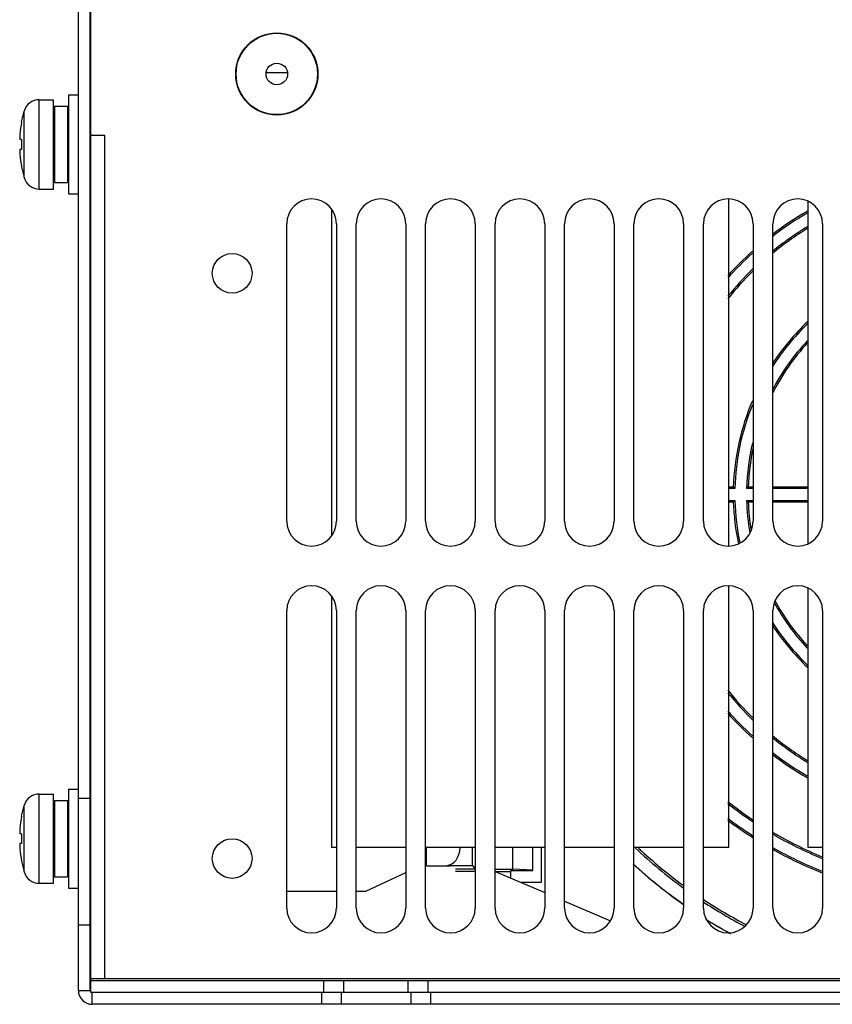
# Model space of a CAD drawing. Header units: millimetres. Extents: x 1117 to 38156, y -1945 to 7303.
# Tile 116 of 256: x 4128 to 4210, y 1032 to 1131. Entities that reach past the tile are written whole.
import ezdxf

# ---------------------------------------------------------------- set-up
doc = ezdxf.new("R2010")
doc.units = ezdxf.units.MM

msp = doc.modelspace()

# ---------------------------------------------------------------- linework, layer by layer
at = {"linetype": 'Continuous'}
for p, q in [((4134.335, 1033.339), (4134.335, 1220.939)), ((4135.535, 1033.339), (4135.535, 1220.939)), ((4135.585, 1034.339), (4135.585, 1219.739)), ((4155.416, 1125.839), (4153.255, 1125.839)), ((4130.398, 1123.139), (4131.835, 1123.139)), ((4130.398, 1114.139), (4130.398, 1123.139)), ((4131.835, 1114.139), (4131.835, 1123.139)), ((4133.335, 1123.639), (4134.335, 1123.639)), ((4133.335, 1123.639), (4133.335, 1113.639)), ((4128.603, 1120.913), (4128.861, 1121.985)), ((4128.861, 1115.293), (4128.861, 1121.985)), ((4131.935, 1122.489), (4133.235, 1122.489)), ((4131.935, 1122.489), (4131.935, 1114.789)), ((4133.235, 1122.489), (4133.235, 1114.789)), ((4128.603, 1120.913), (4128.612, 1120.908)), ((4131.935, 1121.139), (4131.835, 1121.139)), ((4133.335, 1121.139), (4133.235, 1121.139)), ((4135.585, 1121.139), (4135.535, 1121.139)), ((4128.612, 1119.139), (4128.438, 1119.139)), ((4136.985, 1119.539), (4135.585, 1119.539)), ((4136.985, 1034.539), (4136.985, 1119.539)), ((4128.612, 1118.139), (4128.438, 1118.139)), ((4128.612, 1116.37), (4128.603, 1116.364)), ((4128.603, 1116.364), (4128.861, 1115.293)), ((4131.935, 1116.139), (4131.835, 1116.139)), ((4133.335, 1116.139), (4133.235, 1116.139)), ((4135.535, 1116.439), (4135.585, 1116.439)), ((4130.398, 1114.139), (4131.835, 1114.139)), ((4131.935, 1114.789), (4133.235, 1114.789)), ((4133.335, 1113.639), (4134.335, 1113.639)), ((4199.846, 1113.138), (4199.846, 1078.14)), ((4207.846, 1112.917), (4207.846, 1078.361)), ((4159.846, 1112.108), (4159.846, 1079.17)), ((4155.335, 1080.639), (4155.335, 1110.639)), ((4160.335, 1110.639), (4160.335, 1080.639)), ((4162.335, 1080.639), (4162.335, 1110.639)), ((4167.335, 1110.639), (4167.335, 1080.639)), ((4169.335, 1080.639), (4169.335, 1110.639)), ((4174.335, 1110.639), (4174.335, 1080.639)), ((4176.335, 1080.639), (4176.335, 1110.639)), ((4181.335, 1110.639), (4181.335, 1080.639)), ((4183.335, 1080.639), (4183.335, 1110.639)), ((4188.335, 1110.639), (4188.335, 1080.639)), ((4190.335, 1080.639), (4190.335, 1110.639)), ((4195.335, 1110.639), (4195.335, 1080.639)), ((4197.335, 1080.639), (4197.335, 1110.639)), ((4202.335, 1110.639), (4202.335, 1080.639)), ((4204.335, 1080.639), (4204.335, 1110.639)), ((4209.335, 1110.639), (4209.335, 1080.639)), ((4135.535, 1108.439), (4135.585, 1108.439)), ((4200.347, 1084.089), (4199.846, 1084.089)), ((4202.335, 1084.089), (4201.848, 1084.089)), ((4207.846, 1084.089), (4204.335, 1084.089)), ((4200.5, 1083.932), (4199.846, 1083.932)), ((4202.335, 1083.932), (4201.686, 1083.932)), ((4207.846, 1083.932), (4204.335, 1083.932)), ((4199.846, 1082.746), (4200.5, 1082.746)), ((4199.846, 1082.589), (4200.347, 1082.589)), ((4201.686, 1082.746), (4202.335, 1082.746)), ((4201.848, 1082.589), (4202.335, 1082.589)), ((4204.335, 1082.746), (4207.846, 1082.746)), ((4204.335, 1082.589), (4207.846, 1082.589)), ((4199.846, 1074.138), (4199.846, 1047.739)), ((4207.846, 1073.917), (4207.846, 1047.739)), ((4159.846, 1073.108), (4159.846, 1047.739)), ((4155.335, 1041.639), (4155.335, 1071.639)), ((4160.335, 1071.639), (4160.335, 1041.639)), ((4162.335, 1041.639), (4162.335, 1071.639)), ((4167.335, 1071.639), (4167.335, 1041.639)), ((4169.335, 1041.639), (4169.335, 1071.639)), ((4174.335, 1071.639), (4174.335, 1041.639)), ((4176.335, 1041.639), (4176.335, 1071.639)), ((4181.335, 1071.639), (4181.335, 1041.639)), ((4183.335, 1041.639), (4183.335, 1071.639)), ((4188.335, 1071.639), (4188.335, 1041.639)), ((4190.335, 1041.639), (4190.335, 1071.639)), ((4195.335, 1071.639), (4195.335, 1041.639)), ((4197.335, 1041.639), (4197.335, 1071.639)), ((4202.335, 1071.639), (4202.335, 1041.639)), ((4204.335, 1041.639), (4204.335, 1071.639)), ((4209.335, 1071.639), (4209.335, 1041.639)), ((4133.335, 1053.639), (4134.335, 1053.639)), ((4133.335, 1053.639), (4133.335, 1043.639)), ((4130.398, 1053.139), (4131.835, 1053.139)), ((4130.398, 1044.139), (4130.398, 1053.139)), ((4131.835, 1044.139), (4131.835, 1053.139)), ((4131.935, 1052.489), (4133.235, 1052.489)), ((4131.935, 1052.489), (4131.935, 1044.789)), ((4133.235, 1052.489), (4133.235, 1044.789)), ((4134.335, 1052.739), (4135.535, 1052.739)), ((4128.603, 1050.913), (4128.861, 1051.985)), ((4128.861, 1045.293), (4128.861, 1051.985)), ((4128.603, 1050.913), (4128.612, 1050.908)), ((4131.935, 1051.139), (4131.835, 1051.139)), ((4133.335, 1051.139), (4133.235, 1051.139)), ((4135.585, 1051.139), (4135.535, 1051.139)), ((4128.612, 1049.139), (4128.438, 1049.139)), ((4128.612, 1048.139), (4128.438, 1048.139)), ((4135.535, 1047.439), (4135.585, 1047.439)), ((4160.335, 1047.739), (4159.846, 1047.739)), ((4167.335, 1047.739), (4162.335, 1047.739)), ((4174.335, 1047.739), (4169.335, 1047.739)), ((4169.438, 1045.893), (4169.438, 1047.739)), ((4181.335, 1047.739), (4176.335, 1047.739)), ((4178.135, 1045.566), (4178.135, 1047.739)), ((4180.135, 1045.43), (4180.135, 1047.739)), ((4181.026, 1044.248), (4181.026, 1047.739)), ((4188.335, 1047.739), (4183.335, 1047.739)), ((4195.335, 1047.739), (4190.335, 1047.739)), ((4199.846, 1047.739), (4197.335, 1047.739)), ((4209.335, 1047.739), (4207.846, 1047.739)), ((4128.612, 1046.37), (4128.603, 1046.364)), ((4128.603, 1046.364), (4128.861, 1045.293)), ((4131.935, 1046.139), (4131.835, 1046.139)), ((4133.335, 1046.139), (4133.235, 1046.139)), ((4169.438, 1045.893), (4171.502, 1045.946)), ((4170.238, 1045.875), (4169.438, 1045.875)), ((4170.238, 1045.867), (4170.238, 1045.875)), ((4171.038, 1045.867), (4170.238, 1045.867)), ((4171.038, 1045.862), (4171.038, 1045.867)), ((4171.838, 1045.862), (4171.038, 1045.862)), ((4171.502, 1045.946), (4174.043, 1045.946)), ((4174.338, 1045.577), (4172.335, 1045.577)), ((4174.043, 1045.946), (4174.335, 1045.58)), ((4176.335, 1045.566), (4178.135, 1045.566)), ((4177.935, 1045.43), (4180.135, 1045.43)), ((4177.935, 1044.655), (4177.935, 1045.43)), ((4180.135, 1045.461), (4178.135, 1045.566)), ((4131.935, 1044.789), (4133.235, 1044.789)), ((4163.297, 1043.339), (4167.335, 1045.227)), ((4174.335, 1045.339), (4172.335, 1045.339)), ((4176.335, 1045.339), (4177.935, 1045.339)), ((4176.335, 1045.339), (4181.335, 1043.202)), ((4130.398, 1044.139), (4131.835, 1044.139)), ((4133.335, 1043.639), (4134.335, 1043.639)), ((4178.887, 1044.248), (4181.026, 1044.248)), ((4155.335, 1043.339), (4160.335, 1043.339)), ((4162.335, 1043.339), (4163.297, 1043.339)), ((4183.335, 1042.347), (4187.97, 1040.366)), ((4134.335, 1039.939), (4135.535, 1039.939)), ((4135.585, 1034.539), (4313.085, 1034.539)), ((4135.585, 1034.339), (4313.085, 1034.339)), ((4135.585, 1033.139), (4135.585, 1034.339)), ((4159.085, 1033.139), (4159.085, 1034.339)), ((4161.085, 1033.139), (4161.085, 1034.339)), ((4167.585, 1033.139), (4167.585, 1034.339)), ((4169.585, 1033.139), (4169.585, 1034.339)), ((4134.335, 1033.339), (4135.535, 1033.339)), ((4313.085, 1033.139), (4135.585, 1033.139)), ((4135.735, 1031.939), (4135.735, 1033.139)), ((4158.835, 1033.139), (4158.835, 1031.939)), ((4160.835, 1033.139), (4160.835, 1031.939)), ((4167.835, 1033.139), (4167.835, 1031.939)), ((4169.835, 1033.139), (4169.835, 1031.939)), ((4312.935, 1031.939), (4135.735, 1031.939))]:
    msp.add_line(p, q, dxfattribs=at)
for centre, radius in [((4154.335, 1125.739), 4.145), ((4154.335, 1125.739), 4.1), ((4154.335, 1125.739), 1.09), ((4149.835, 1105.639), 2), ((4149.835, 1046.639), 2)]:
    msp.add_circle(centre, radius, dxfattribs=at)
for centre, radius, start, end in [((4135.735, 1128.859), 0.28, 122.60452, 135), ((4135.735, 1128.019), 0.28, 225, 237.39548), ((4130.398, 1121.539), 1.6, 90, 163.80865), ((4135.735, 1123.459), 0.28, 122.60452, 135), ((4140.385, 1118.639), 11.99, 169.09158, 175.21564), ((4134.36, 1119.143), 5.943, 175.21351, 175.94769), ((4141.697, 1118.639), 13.094, 177.81158, 182.18842), ((4134.36, 1118.135), 5.943, 184.05233, 184.78649), ((4140.385, 1118.639), 11.99, 184.78436, 190.90842), ((4130.398, 1115.739), 1.6, 196.19135, 270), ((4135.735, 1113.419), 0.28, 225, 237.39548), ((4157.835, 1110.639), 2.5, 0, 180), ((4164.835, 1110.639), 2.5, 0, 180), ((4171.835, 1110.639), 2.5, 0, 180), ((4178.835, 1110.639), 2.5, 0, 180), ((4185.835, 1110.639), 2.5, 0, 180), ((4192.835, 1110.639), 2.5, 0, 180), ((4199.835, 1110.639), 2.5, 0, 180), ((4206.835, 1110.639), 2.5, 0, 180), ((4224.335, 1083.339), 33, 120.05777, 127.36125), ((4224.335, 1083.339), 32.843, 120.22208, 127.58305), ((4224.335, 1083.339), 31.5, 121.66713, 129.54249), ((4224.335, 1083.339), 31.657, 121.49288, 129.30624), ((4135.735, 1108.859), 0.28, 122.60452, 135), ((4224.335, 1083.339), 33, 131.94631, 138.07941), ((4224.335, 1083.339), 32.843, 132.18896, 138.39461), ((4224.335, 1083.339), 31.657, 134.08374, 140.85934), ((4224.335, 1083.339), 31.5, 134.34493, 141.19615), ((4224.335, 1083.339), 23.843, 133.82944, 147.26602), ((4224.335, 1083.339), 24, 133.48652, 146.66832), ((4224.335, 1083.339), 22.5, 137.28968, 153.10686), ((4224.335, 1083.339), 22.657, 136.88082, 152.28971), ((4224.335, 1083.339), 24, 156.81761, 178.20922), ((4224.335, 1083.339), 23.843, 157.70525, 178.57537), ((4224.335, 1083.339), 22.657, 166.74311, 178.50081), ((4224.335, 1083.339), 22.5, 168.06787, 178.08979), ((4249.628, 1131.853), 68.629, 224.10446, 224.28754), ((4245.6, 1038.853), 62.933, 134.04507, 134.25058), ((4249.628, 1034.825), 68.629, 135.71246, 135.89554), ((4224.335, 1083.339), 24, 181.79078, 191.94965), ((4224.335, 1083.339), 23.843, 181.42463, 191.82281), ((4224.335, 1083.339), 22.657, 181.49919, 189.80003), ((4245.6, 1127.824), 62.933, 225.74942, 225.95493), ((4224.335, 1083.339), 22.5, 181.91021, 189.0699), ((4157.835, 1080.639), 2.5, 180, 0), ((4164.835, 1080.639), 2.5, 180, 0), ((4171.835, 1080.639), 2.5, 180, 0), ((4178.835, 1080.639), 2.5, 180, 0), ((4185.835, 1080.639), 2.5, 180, 0), ((4192.835, 1080.639), 2.5, 180, 0), ((4199.835, 1080.639), 2.5, 180, 0), ((4206.835, 1080.639), 2.5, 180, 0), ((4157.835, 1071.639), 2.5, 0, 180), ((4164.835, 1071.639), 2.5, 0, 180), ((4171.835, 1071.639), 2.5, 0, 180), ((4178.835, 1071.639), 2.5, 0, 180), ((4185.835, 1071.639), 2.5, 0, 180), ((4192.835, 1071.639), 2.5, 0, 180), ((4199.835, 1071.639), 2.5, 0, 180), ((4206.835, 1071.639), 2.5, 0, 180), ((4224.335, 1083.339), 22.657, 208.67769, 223.11918), ((4224.335, 1083.339), 22.5, 208.29458, 222.71032), ((4224.335, 1083.339), 23.843, 212.73398, 226.17056), ((4224.335, 1083.339), 24, 213.33168, 226.51348), ((4224.335, 1083.339), 31.657, 219.14066, 225.91626), ((4224.335, 1083.339), 31.5, 218.80385, 225.65507), ((4224.335, 1083.339), 32.843, 221.60539, 227.81104), ((4224.335, 1083.339), 33, 221.92059, 228.05369), ((4224.335, 1083.339), 31.5, 230.45751, 238.33287), ((4224.335, 1083.339), 31.657, 230.69376, 238.50712), ((4224.335, 1083.339), 32.843, 232.41695, 239.77792), ((4224.335, 1083.339), 33, 232.63875, 239.94223), ((4130.398, 1051.539), 1.6, 90, 163.80865), ((4224.335, 1083.339), 39.5, 231.59001, 236.11764), ((4224.335, 1083.339), 39.657, 231.76624, 236.27333), ((4140.385, 1048.639), 11.99, 169.09158, 175.21564), ((4224.335, 1083.339), 40.843, 233.05371, 237.39249), ((4224.335, 1083.339), 41, 233.21998, 237.52524), ((4134.36, 1049.143), 5.943, 175.21351, 175.94769), ((4141.697, 1048.639), 13.094, 177.81158, 182.18842), ((4224.335, 1083.339), 39.657, 239.64026, 247.72527), ((4224.335, 1083.339), 39.5, 239.50816, 247.63208), ((4134.36, 1048.135), 5.943, 184.05233, 184.78649), ((4140.385, 1048.639), 11.99, 184.78436, 190.90842), ((4224.335, 1083.339), 49.157, 226.48956, 233.79363), ((4224.335, 1083.339), 48.948, 226.75436, 233.59795), ((4224.335, 1083.339), 40.843, 240.60133, 248.39991), ((4224.335, 1083.339), 41, 240.72526, 248.48648), ((4224.335, 1083.339), 50.483, 227.54995, 234.84892), ((4224.335, 1083.339), 50.5, 227.56919, 234.86365), ((4130.398, 1045.739), 1.6, 196.19135, 270), ((4135.735, 1043.419), 0.28, 225, 237.39548), ((4224.335, 1083.339), 48.948, 236.4948, 242.42017), ((4157.835, 1041.639), 2.5, 180, 0), ((4164.835, 1041.639), 2.5, 180, 0), ((4171.835, 1041.639), 2.5, 180, 0), ((4178.835, 1041.639), 2.5, 180, 0), ((4185.835, 1041.639), 2.5, 180, 0), ((4192.835, 1041.639), 2.5, 180, 0), ((4224.335, 1083.339), 49.157, 236.63864, 242.33492), ((4199.835, 1041.639), 2.5, 180, 0), ((4206.835, 1041.639), 2.5, 180, 0), ((4224.335, 1083.339), 50.483, 238.003, 241.25355), ((4224.335, 1083.339), 50.5, 238.05732, 241.22505), ((4135.735, 1038.859), 0.28, 122.60452, 135), ((4135.735, 1033.339), 1.4, 180, 270), ((4135.735, 1033.339), 0.2, 180, 270)]:
    msp.add_arc(centre, radius, start, end, dxfattribs=at)
for centre, ratio, start_param, end_param in [((4171.478, 1047.946), 0.68, -3.124139, -1.67539), ((4174.043, 1047.946), 0.013964, -4.608324, -3.159046)]:
    msp.add_ellipse(centre, major_axis=(0, 2), ratio=ratio, start_param=start_param, end_param=end_param, dxfattribs=at)
for points, knots in [([(4128.432, 1119.563), (4128.428, 1119.514), (4128.423, 1119.422), (4128.42, 1119.313), (4128.421, 1119.24), (4128.422, 1119.199), (4128.426, 1119.169), (4128.429, 1119.152), (4128.431, 1119.146)], [0, 0, 0, 0, 0.354865, 0.65777, 0.780288, 0.879454, 0.953075, 1, 1, 1, 1]), ([(4128.431, 1119.146), (4128.432, 1119.145), (4128.433, 1119.142), (4128.436, 1119.139), (4128.438, 1119.139)], [0, 0, 0, 0, 0.351106, 1, 1, 1, 1]), ([(4128.431, 1118.132), (4128.429, 1118.126), (4128.426, 1118.109), (4128.422, 1118.079), (4128.421, 1118.037), (4128.42, 1117.964), (4128.423, 1117.856), (4128.428, 1117.764), (4128.432, 1117.715)], [0, 0, 0, 0, 0.046957, 0.120602, 0.21978, 0.342299, 0.645181, 1, 1, 1, 1]), ([(4128.438, 1118.139), (4128.437, 1118.139), (4128.434, 1118.138), (4128.432, 1118.134), (4128.431, 1118.132)], [0, 0, 0, 0, 0.179262, 1, 1, 1, 1]), ([(4128.432, 1049.563), (4128.428, 1049.514), (4128.423, 1049.422), (4128.42, 1049.313), (4128.421, 1049.24), (4128.422, 1049.199), (4128.426, 1049.169), (4128.429, 1049.152), (4128.431, 1049.146)], [0, 0, 0, 0, 0.354865, 0.65777, 0.780288, 0.879454, 0.953075, 1, 1, 1, 1]), ([(4128.431, 1049.146), (4128.432, 1049.145), (4128.433, 1049.142), (4128.436, 1049.139), (4128.438, 1049.139)], [0, 0, 0, 0, 0.351106, 1, 1, 1, 1]), ([(4128.431, 1048.132), (4128.429, 1048.126), (4128.426, 1048.109), (4128.422, 1048.079), (4128.421, 1048.037), (4128.42, 1047.964), (4128.423, 1047.856), (4128.428, 1047.764), (4128.432, 1047.715)], [0, 0, 0, 0, 0.046957, 0.120602, 0.21978, 0.342299, 0.645181, 1, 1, 1, 1]), ([(4128.438, 1048.139), (4128.437, 1048.139), (4128.434, 1048.138), (4128.432, 1048.134), (4128.431, 1048.132)], [0, 0, 0, 0, 0.179262, 1, 1, 1, 1])]:
    msp.add_open_spline(points, degree=3, knots=knots, dxfattribs=at)

doc.saveas('drawing.dxf')
